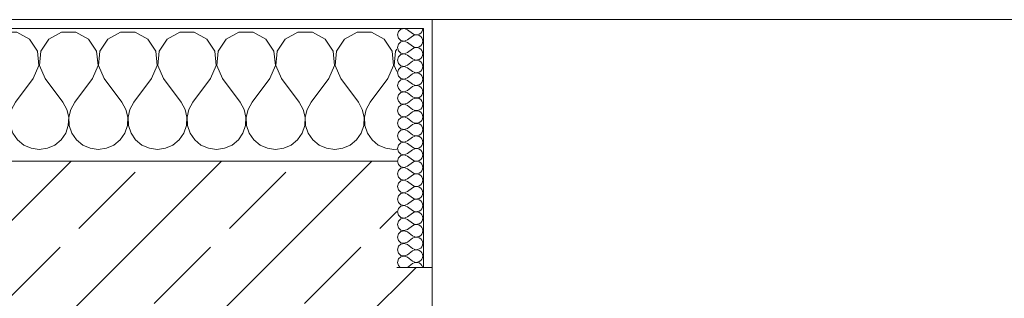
# Model space of a CAD drawing. Header units: metres. Extents: x -3.6 to 84.5, y -11 to 16.8.
# Tile 169 of 225: x 43.845 to 44.955, y 13.54 to 13.855. Entities that reach past the tile are written whole.
import ezdxf

# ---------------------------------------------------------------- set-up
doc = ezdxf.new("R2010")
doc.units = ezdxf.units.M
doc.header["$MEASUREMENT"] = 0
doc.layers.add('604 - Struktur.Wand Aussen', color=7, linetype='Continuous')
pattern_1 = [(0, (0, 0), (0, 0.08660254), [0, -0.05]), (0, (0.025, 0.0433), (0, 0.08660254), [0, -0.05])]

# ---------------------------------------------------------------- blocks, each defined once
blk = doc.blocks.new('*X26')
at = {"layer": '604 - Struktur.Wand Aussen', "color": 7, "linetype": 'Continuous', "lineweight": 5}
for p, q in [((43.1748, 13.8407), (43.16, 13.8407)), ((43.1891, 13.833), (43.1748, 13.8407)), ((43.2252, 13.8407), (43.2109, 13.833)), ((43.2415, 13.8407), (43.2252, 13.8407)), ((43.2558, 13.833), (43.2415, 13.8407)), ((43.2919, 13.8407), (43.2776, 13.833)), ((43.3081, 13.8407), (43.2919, 13.8407)), ((43.3224, 13.833), (43.3081, 13.8407)), ((43.3585, 13.8407), (43.3442, 13.833)), ((43.3748, 13.8407), (43.3585, 13.8407)), ((43.3891, 13.833), (43.3748, 13.8407)), ((43.4252, 13.8407), (43.4109, 13.833)), ((43.4415, 13.8407), (43.4252, 13.8407)), ((43.4558, 13.833), (43.4415, 13.8407)), ((43.4919, 13.8407), (43.4776, 13.833)), ((43.5081, 13.8407), (43.4919, 13.8407)), ((43.5224, 13.833), (43.5081, 13.8407)), ((43.5585, 13.8407), (43.5442, 13.833)), ((43.5748, 13.8407), (43.5585, 13.8407)), ((43.5891, 13.833), (43.5748, 13.8407)), ((43.6252, 13.8407), (43.6109, 13.833)), ((43.6415, 13.8407), (43.6252, 13.8407)), ((43.6558, 13.833), (43.6415, 13.8407)), ((43.6919, 13.8407), (43.6776, 13.833)), ((43.7081, 13.8407), (43.6919, 13.8407)), ((43.7224, 13.833), (43.7081, 13.8407)), ((43.7585, 13.8407), (43.7442, 13.833)), ((43.7748, 13.8407), (43.7585, 13.8407)), ((43.7891, 13.833), (43.7748, 13.8407)), ((43.8252, 13.8407), (43.8109, 13.833)), ((43.8415, 13.8407), (43.8252, 13.8407)), ((43.8558, 13.833), (43.8415, 13.8407)), ((43.8919, 13.8407), (43.8776, 13.833)), ((43.9081, 13.8407), (43.8919, 13.8407)), ((43.9224, 13.833), (43.9081, 13.8407)), ((43.9585, 13.8407), (43.9442, 13.833)), ((43.9748, 13.8407), (43.9585, 13.8407)), ((43.9891, 13.833), (43.9748, 13.8407)), ((44.0252, 13.8407), (44.0109, 13.833)), ((44.0415, 13.8407), (44.0252, 13.8407)), ((44.0558, 13.833), (44.0415, 13.8407)), ((44.0919, 13.8407), (44.0776, 13.833)), ((44.1081, 13.8407), (44.0919, 13.8407)), ((44.1224, 13.833), (44.1081, 13.8407)), ((44.1585, 13.8407), (44.1442, 13.833)), ((44.1748, 13.8407), (44.1585, 13.8407)), ((44.1891, 13.833), (44.1748, 13.8407)), ((44.2252, 13.8407), (44.2109, 13.833)), ((44.2415, 13.8407), (44.2252, 13.8407)), ((44.2558, 13.833), (44.2415, 13.8407)), ((43.1981, 13.8195), (43.1891, 13.833)), ((43.2109, 13.833), (43.2019, 13.8195)), ((43.2648, 13.8195), (43.2558, 13.833)), ((43.2776, 13.833), (43.2686, 13.8195)), ((43.3314, 13.8195), (43.3224, 13.833)), ((43.3442, 13.833), (43.3352, 13.8195)), ((43.3981, 13.8195), (43.3891, 13.833)), ((43.4109, 13.833), (43.4019, 13.8195)), ((43.4648, 13.8195), (43.4558, 13.833)), ((43.4776, 13.833), (43.4686, 13.8195)), ((43.5314, 13.8195), (43.5224, 13.833)), ((43.5442, 13.833), (43.5352, 13.8195)), ((43.5981, 13.8195), (43.5891, 13.833)), ((43.6109, 13.833), (43.6019, 13.8195)), ((43.6648, 13.8195), (43.6558, 13.833)), ((43.6776, 13.833), (43.6686, 13.8195)), ((43.7314, 13.8195), (43.7224, 13.833)), ((43.7442, 13.833), (43.7352, 13.8195)), ((43.7981, 13.8195), (43.7891, 13.833)), ((43.8109, 13.833), (43.8019, 13.8195)), ((43.8648, 13.8195), (43.8558, 13.833)), ((43.8776, 13.833), (43.8686, 13.8195)), ((43.9314, 13.8195), (43.9224, 13.833)), ((43.9442, 13.833), (43.9352, 13.8195)), ((43.9981, 13.8195), (43.9891, 13.833)), ((44.0109, 13.833), (44.0019, 13.8195)), ((44.0648, 13.8195), (44.0558, 13.833)), ((44.0776, 13.833), (44.0686, 13.8195)), ((44.1314, 13.8195), (44.1224, 13.833)), ((44.1442, 13.833), (44.1352, 13.8195)), ((44.1981, 13.8195), (44.1891, 13.833)), ((44.2109, 13.833), (44.2019, 13.8195)), ((44.2648, 13.8195), (44.2558, 13.833)), ((43.1996, 13.8033), (43.1981, 13.8195)), ((43.2019, 13.8195), (43.2004, 13.8033)), ((43.2663, 13.8033), (43.2648, 13.8195)), ((43.2686, 13.8195), (43.267, 13.8033)), ((43.333, 13.8033), (43.3314, 13.8195)), ((43.3352, 13.8195), (43.3337, 13.8033)), ((43.3996, 13.8033), (43.3981, 13.8195)), ((43.4019, 13.8195), (43.4004, 13.8033)), ((43.4663, 13.8033), (43.4648, 13.8195)), ((43.4686, 13.8195), (43.467, 13.8033)), ((43.533, 13.8033), (43.5314, 13.8195)), ((43.5352, 13.8195), (43.5337, 13.8033)), ((43.5996, 13.8033), (43.5981, 13.8195)), ((43.6019, 13.8195), (43.6004, 13.8033)), ((43.6663, 13.8033), (43.6648, 13.8195)), ((43.6686, 13.8195), (43.667, 13.8033)), ((43.733, 13.8033), (43.7314, 13.8195)), ((43.7352, 13.8195), (43.7337, 13.8033)), ((43.7996, 13.8033), (43.7981, 13.8195)), ((43.8019, 13.8195), (43.8004, 13.8033)), ((43.8663, 13.8033), (43.8648, 13.8195)), ((43.8686, 13.8195), (43.867, 13.8033)), ((43.933, 13.8033), (43.9314, 13.8195)), ((43.9352, 13.8195), (43.9337, 13.8033)), ((43.9996, 13.8033), (43.9981, 13.8195)), ((44.0019, 13.8195), (44.0004, 13.8033)), ((44.0663, 13.8033), (44.0648, 13.8195)), ((44.0686, 13.8195), (44.067, 13.8033)), ((44.133, 13.8033), (44.1314, 13.8195)), ((44.1352, 13.8195), (44.1337, 13.8033)), ((44.1996, 13.8033), (44.1981, 13.8195)), ((44.2019, 13.8195), (44.2004, 13.8033)), ((44.2663, 13.8033), (44.2648, 13.8195)), ((44.2686, 13.8195), (44.267, 13.8033)), ((44.27, 13.8216), (44.2686, 13.8195)), ((43.1933, 13.7883), (43.1996, 13.8033)), ((43.2004, 13.8033), (43.2067, 13.7883)), ((43.26, 13.7883), (43.2663, 13.8033)), ((43.267, 13.8033), (43.2733, 13.7883)), ((43.3267, 13.7883), (43.333, 13.8033)), ((43.3337, 13.8033), (43.34, 13.7883)), ((43.3933, 13.7883), (43.3996, 13.8033)), ((43.4004, 13.8033), (43.4067, 13.7883)), ((43.46, 13.7883), (43.4663, 13.8033)), ((43.467, 13.8033), (43.4733, 13.7883)), ((43.5267, 13.7883), (43.533, 13.8033)), ((43.5337, 13.8033), (43.54, 13.7883)), ((43.5933, 13.7883), (43.5996, 13.8033)), ((43.6004, 13.8033), (43.6067, 13.7883)), ((43.66, 13.7883), (43.6663, 13.8033)), ((43.667, 13.8033), (43.6733, 13.7883)), ((43.7267, 13.7883), (43.733, 13.8033)), ((43.7337, 13.8033), (43.74, 13.7883)), ((43.7933, 13.7883), (43.7996, 13.8033)), ((43.8004, 13.8033), (43.8067, 13.7883)), ((43.86, 13.7883), (43.8663, 13.8033)), ((43.867, 13.8033), (43.8733, 13.7883)), ((43.9267, 13.7883), (43.933, 13.8033)), ((43.9337, 13.8033), (43.94, 13.7883)), ((43.9933, 13.7883), (43.9996, 13.8033)), ((44.0004, 13.8033), (44.0067, 13.7883)), ((44.06, 13.7883), (44.0663, 13.8033)), ((44.067, 13.8033), (44.0733, 13.7883)), ((44.1267, 13.7883), (44.133, 13.8033)), ((44.1337, 13.8033), (44.14, 13.7883)), ((44.1933, 13.7883), (44.1996, 13.8033)), ((44.2004, 13.8033), (44.2067, 13.7883)), ((44.26, 13.7883), (44.2663, 13.8033)), ((44.267, 13.8033), (44.27, 13.7963)), ((43.1933, 13.7883), (43.1733, 13.7617)), ((43.2067, 13.7883), (43.2267, 13.7617)), ((43.26, 13.7883), (43.24, 13.7617)), ((43.2733, 13.7883), (43.2933, 13.7617)), ((43.3267, 13.7883), (43.3067, 13.7617)), ((43.34, 13.7883), (43.36, 13.7617)), ((43.3933, 13.7883), (43.3733, 13.7617)), ((43.4067, 13.7883), (43.4267, 13.7617)), ((43.46, 13.7883), (43.44, 13.7617)), ((43.4733, 13.7883), (43.4933, 13.7617)), ((43.5267, 13.7883), (43.5067, 13.7617)), ((43.54, 13.7883), (43.56, 13.7617)), ((43.5933, 13.7883), (43.5733, 13.7617)), ((43.6067, 13.7883), (43.6267, 13.7617)), ((43.66, 13.7883), (43.64, 13.7617)), ((43.6733, 13.7883), (43.6933, 13.7617)), ((43.7267, 13.7883), (43.7067, 13.7617)), ((43.74, 13.7883), (43.76, 13.7617)), ((43.7933, 13.7883), (43.7733, 13.7617)), ((43.8067, 13.7883), (43.8267, 13.7617)), ((43.86, 13.7883), (43.84, 13.7617)), ((43.8733, 13.7883), (43.8933, 13.7617)), ((43.9267, 13.7883), (43.9067, 13.7617)), ((43.94, 13.7883), (43.96, 13.7617)), ((43.9933, 13.7883), (43.9733, 13.7617)), ((44.0067, 13.7883), (44.0267, 13.7617)), ((44.06, 13.7883), (44.04, 13.7617)), ((44.0733, 13.7883), (44.0933, 13.7617)), ((44.1267, 13.7883), (44.1067, 13.7617)), ((44.14, 13.7883), (44.16, 13.7617)), ((44.1933, 13.7883), (44.1733, 13.7617)), ((44.2067, 13.7883), (44.2267, 13.7617)), ((44.26, 13.7883), (44.24, 13.7617)), ((43.1645, 13.7536), (43.16, 13.7617)), ((43.1665, 13.7447), (43.1645, 13.7536)), ((43.1689, 13.7536), (43.1668, 13.7447)), ((43.1733, 13.7617), (43.1689, 13.7536)), ((43.2311, 13.7536), (43.2267, 13.7617)), ((43.2332, 13.7447), (43.2311, 13.7536)), ((43.2355, 13.7536), (43.2335, 13.7447)), ((43.24, 13.7617), (43.2355, 13.7536)), ((43.2978, 13.7536), (43.2933, 13.7617)), ((43.2999, 13.7447), (43.2978, 13.7536)), ((43.3022, 13.7536), (43.3001, 13.7447)), ((43.3067, 13.7617), (43.3022, 13.7536)), ((43.3645, 13.7536), (43.36, 13.7617)), ((43.3665, 13.7447), (43.3645, 13.7536)), ((43.3689, 13.7536), (43.3668, 13.7447)), ((43.3733, 13.7617), (43.3689, 13.7536)), ((43.4311, 13.7536), (43.4267, 13.7617)), ((43.4332, 13.7447), (43.4311, 13.7536)), ((43.4355, 13.7536), (43.4335, 13.7447)), ((43.44, 13.7617), (43.4355, 13.7536)), ((43.4978, 13.7536), (43.4933, 13.7617)), ((43.4999, 13.7447), (43.4978, 13.7536)), ((43.5022, 13.7536), (43.5001, 13.7447)), ((43.5067, 13.7617), (43.5022, 13.7536)), ((43.5645, 13.7536), (43.56, 13.7617)), ((43.5665, 13.7447), (43.5645, 13.7536)), ((43.5689, 13.7536), (43.5668, 13.7447)), ((43.5733, 13.7617), (43.5689, 13.7536)), ((43.6311, 13.7536), (43.6267, 13.7617)), ((43.6332, 13.7447), (43.6311, 13.7536)), ((43.6355, 13.7536), (43.6335, 13.7447)), ((43.64, 13.7617), (43.6355, 13.7536)), ((43.6978, 13.7536), (43.6933, 13.7617)), ((43.6999, 13.7447), (43.6978, 13.7536)), ((43.7022, 13.7536), (43.7001, 13.7447)), ((43.7067, 13.7617), (43.7022, 13.7536)), ((43.7645, 13.7536), (43.76, 13.7617)), ((43.7665, 13.7447), (43.7645, 13.7536)), ((43.7689, 13.7536), (43.7668, 13.7447)), ((43.7733, 13.7617), (43.7689, 13.7536)), ((43.8311, 13.7536), (43.8267, 13.7617)), ((43.8332, 13.7447), (43.8311, 13.7536)), ((43.8355, 13.7536), (43.8335, 13.7447)), ((43.84, 13.7617), (43.8355, 13.7536)), ((43.8978, 13.7536), (43.8933, 13.7617)), ((43.8999, 13.7447), (43.8978, 13.7536)), ((43.9022, 13.7536), (43.9001, 13.7447)), ((43.9067, 13.7617), (43.9022, 13.7536)), ((43.9645, 13.7536), (43.96, 13.7617)), ((43.9665, 13.7447), (43.9645, 13.7536)), ((43.9689, 13.7536), (43.9668, 13.7447)), ((43.9733, 13.7617), (43.9689, 13.7536)), ((44.0311, 13.7536), (44.0267, 13.7617)), ((44.0332, 13.7447), (44.0311, 13.7536)), ((44.0355, 13.7536), (44.0335, 13.7447)), ((44.04, 13.7617), (44.0355, 13.7536)), ((44.0978, 13.7536), (44.0933, 13.7617)), ((44.0999, 13.7447), (44.0978, 13.7536)), ((44.1022, 13.7536), (44.1001, 13.7447)), ((44.1067, 13.7617), (44.1022, 13.7536)), ((44.1645, 13.7536), (44.16, 13.7617)), ((44.1665, 13.7447), (44.1645, 13.7536)), ((44.1689, 13.7536), (44.1668, 13.7447)), ((44.1733, 13.7617), (44.1689, 13.7536)), ((44.2311, 13.7536), (44.2267, 13.7617)), ((44.2332, 13.7447), (44.2311, 13.7536)), ((44.2355, 13.7536), (44.2335, 13.7447)), ((44.24, 13.7617), (44.2355, 13.7536)), ((43.1661, 13.7355), (43.1665, 13.7447)), ((43.1668, 13.7447), (43.1672, 13.7355)), ((43.2328, 13.7355), (43.2332, 13.7447)), ((43.2335, 13.7447), (43.2339, 13.7355)), ((43.2994, 13.7355), (43.2999, 13.7447)), ((43.3001, 13.7447), (43.3006, 13.7355)), ((43.3661, 13.7355), (43.3665, 13.7447)), ((43.3668, 13.7447), (43.3672, 13.7355)), ((43.4328, 13.7355), (43.4332, 13.7447)), ((43.4335, 13.7447), (43.4339, 13.7355)), ((43.4994, 13.7355), (43.4999, 13.7447)), ((43.5001, 13.7447), (43.5006, 13.7355)), ((43.5661, 13.7355), (43.5665, 13.7447)), ((43.5668, 13.7447), (43.5672, 13.7355)), ((43.6328, 13.7355), (43.6332, 13.7447)), ((43.6335, 13.7447), (43.6339, 13.7355)), ((43.6994, 13.7355), (43.6999, 13.7447)), ((43.7001, 13.7447), (43.7006, 13.7355)), ((43.7661, 13.7355), (43.7665, 13.7447)), ((43.7668, 13.7447), (43.7672, 13.7355)), ((43.8328, 13.7355), (43.8332, 13.7447)), ((43.8335, 13.7447), (43.8339, 13.7355)), ((43.8994, 13.7355), (43.8999, 13.7447)), ((43.9001, 13.7447), (43.9006, 13.7355)), ((43.9661, 13.7355), (43.9665, 13.7447)), ((43.9668, 13.7447), (43.9672, 13.7355)), ((44.0328, 13.7355), (44.0332, 13.7447)), ((44.0335, 13.7447), (44.0339, 13.7355)), ((44.0994, 13.7355), (44.0999, 13.7447)), ((44.1001, 13.7447), (44.1006, 13.7355)), ((44.1661, 13.7355), (44.1665, 13.7447)), ((44.1668, 13.7447), (44.1672, 13.7355)), ((44.2328, 13.7355), (44.2332, 13.7447)), ((44.2335, 13.7447), (44.2339, 13.7355)), ((43.1631, 13.7268), (43.1661, 13.7355)), ((43.1672, 13.7355), (43.1702, 13.7268)), ((43.2298, 13.7268), (43.2328, 13.7355)), ((43.2339, 13.7355), (43.2369, 13.7268)), ((43.2965, 13.7268), (43.2994, 13.7355)), ((43.3006, 13.7355), (43.3035, 13.7268)), ((43.3631, 13.7268), (43.3661, 13.7355)), ((43.3672, 13.7355), (43.3702, 13.7268)), ((43.4298, 13.7268), (43.4328, 13.7355)), ((43.4339, 13.7355), (43.4369, 13.7268)), ((43.4965, 13.7268), (43.4994, 13.7355)), ((43.5006, 13.7355), (43.5035, 13.7268)), ((43.5631, 13.7268), (43.5661, 13.7355)), ((43.5672, 13.7355), (43.5702, 13.7268)), ((43.6298, 13.7268), (43.6328, 13.7355)), ((43.6339, 13.7355), (43.6369, 13.7268)), ((43.6965, 13.7268), (43.6994, 13.7355)), ((43.7006, 13.7355), (43.7035, 13.7268)), ((43.7631, 13.7268), (43.7661, 13.7355)), ((43.7672, 13.7355), (43.7702, 13.7268)), ((43.8298, 13.7268), (43.8328, 13.7355)), ((43.8339, 13.7355), (43.8369, 13.7268)), ((43.8965, 13.7268), (43.8994, 13.7355)), ((43.9006, 13.7355), (43.9035, 13.7268)), ((43.9631, 13.7268), (43.9661, 13.7355)), ((43.9672, 13.7355), (43.9702, 13.7268)), ((44.0298, 13.7268), (44.0328, 13.7355)), ((44.0339, 13.7355), (44.0369, 13.7268)), ((44.0965, 13.7268), (44.0994, 13.7355)), ((44.1006, 13.7355), (44.1035, 13.7268)), ((44.1631, 13.7268), (44.1661, 13.7355)), ((44.1672, 13.7355), (44.1702, 13.7268)), ((44.2298, 13.7268), (44.2328, 13.7355)), ((44.2339, 13.7355), (44.2369, 13.7268)), ((43.16, 13.7222), (43.1631, 13.7268)), ((43.1702, 13.7268), (43.1754, 13.7192)), ((43.1754, 13.7192), (43.1825, 13.7133)), ((43.2175, 13.7133), (43.2246, 13.7192)), ((43.2246, 13.7192), (43.2298, 13.7268)), ((43.2369, 13.7268), (43.2421, 13.7192)), ((43.2421, 13.7192), (43.2491, 13.7133)), ((43.2842, 13.7133), (43.2913, 13.7192)), ((43.2913, 13.7192), (43.2965, 13.7268)), ((43.3035, 13.7268), (43.3087, 13.7192)), ((43.3087, 13.7192), (43.3158, 13.7133)), ((43.3509, 13.7133), (43.3579, 13.7192)), ((43.3579, 13.7192), (43.3631, 13.7268)), ((43.3702, 13.7268), (43.3754, 13.7192)), ((43.3754, 13.7192), (43.3825, 13.7133)), ((43.4175, 13.7133), (43.4246, 13.7192)), ((43.4246, 13.7192), (43.4298, 13.7268)), ((43.4369, 13.7268), (43.4421, 13.7192)), ((43.4421, 13.7192), (43.4491, 13.7133)), ((43.4842, 13.7133), (43.4913, 13.7192)), ((43.4913, 13.7192), (43.4965, 13.7268)), ((43.5035, 13.7268), (43.5087, 13.7192)), ((43.5087, 13.7192), (43.5158, 13.7133)), ((43.5509, 13.7133), (43.5579, 13.7192)), ((43.5579, 13.7192), (43.5631, 13.7268)), ((43.5702, 13.7268), (43.5754, 13.7192)), ((43.5754, 13.7192), (43.5825, 13.7133)), ((43.6175, 13.7133), (43.6246, 13.7192)), ((43.6246, 13.7192), (43.6298, 13.7268)), ((43.6369, 13.7268), (43.6421, 13.7192)), ((43.6421, 13.7192), (43.6491, 13.7133)), ((43.6842, 13.7133), (43.6913, 13.7192)), ((43.6913, 13.7192), (43.6965, 13.7268)), ((43.7035, 13.7268), (43.7087, 13.7192)), ((43.7087, 13.7192), (43.7158, 13.7133)), ((43.7509, 13.7133), (43.7579, 13.7192)), ((43.7579, 13.7192), (43.7631, 13.7268)), ((43.7702, 13.7268), (43.7754, 13.7192)), ((43.7754, 13.7192), (43.7825, 13.7133)), ((43.8175, 13.7133), (43.8246, 13.7192)), ((43.8246, 13.7192), (43.8298, 13.7268)), ((43.8369, 13.7268), (43.8421, 13.7192)), ((43.8421, 13.7192), (43.8491, 13.7133)), ((43.8842, 13.7133), (43.8913, 13.7192)), ((43.8913, 13.7192), (43.8965, 13.7268)), ((43.9035, 13.7268), (43.9087, 13.7192)), ((43.9087, 13.7192), (43.9158, 13.7133)), ((43.9509, 13.7133), (43.9579, 13.7192)), ((43.9579, 13.7192), (43.9631, 13.7268)), ((43.9702, 13.7268), (43.9754, 13.7192)), ((43.9754, 13.7192), (43.9825, 13.7133)), ((44.0175, 13.7133), (44.0246, 13.7192)), ((44.0246, 13.7192), (44.0298, 13.7268)), ((44.0369, 13.7268), (44.0421, 13.7192)), ((44.0421, 13.7192), (44.0491, 13.7133)), ((44.0842, 13.7133), (44.0913, 13.7192)), ((44.0913, 13.7192), (44.0965, 13.7268)), ((44.1035, 13.7268), (44.1087, 13.7192)), ((44.1087, 13.7192), (44.1158, 13.7133)), ((44.1509, 13.7133), (44.1579, 13.7192)), ((44.1579, 13.7192), (44.1631, 13.7268)), ((44.1702, 13.7268), (44.1754, 13.7192)), ((44.1754, 13.7192), (44.1825, 13.7133)), ((44.2175, 13.7133), (44.2246, 13.7192)), ((44.2246, 13.7192), (44.2298, 13.7268)), ((44.2369, 13.7268), (44.2421, 13.7192)), ((44.2421, 13.7192), (44.2491, 13.7133)), ((43.1825, 13.7133), (43.1909, 13.7096)), ((43.1909, 13.7096), (43.2, 13.7083)), ((43.2, 13.7083), (43.2091, 13.7096)), ((43.2091, 13.7096), (43.2175, 13.7133)), ((43.2491, 13.7133), (43.2576, 13.7096)), ((43.2576, 13.7096), (43.2667, 13.7083)), ((43.2667, 13.7083), (43.2758, 13.7096)), ((43.2758, 13.7096), (43.2842, 13.7133)), ((43.3158, 13.7133), (43.3242, 13.7096)), ((43.3242, 13.7096), (43.3333, 13.7083)), ((43.3333, 13.7083), (43.3424, 13.7096)), ((43.3424, 13.7096), (43.3509, 13.7133)), ((43.3825, 13.7133), (43.3909, 13.7096)), ((43.3909, 13.7096), (43.4, 13.7083)), ((43.4, 13.7083), (43.4091, 13.7096)), ((43.4091, 13.7096), (43.4175, 13.7133)), ((43.4491, 13.7133), (43.4576, 13.7096)), ((43.4576, 13.7096), (43.4667, 13.7083)), ((43.4667, 13.7083), (43.4758, 13.7096)), ((43.4758, 13.7096), (43.4842, 13.7133)), ((43.5158, 13.7133), (43.5242, 13.7096)), ((43.5242, 13.7096), (43.5333, 13.7083)), ((43.5333, 13.7083), (43.5424, 13.7096)), ((43.5424, 13.7096), (43.5509, 13.7133)), ((43.5825, 13.7133), (43.5909, 13.7096)), ((43.5909, 13.7096), (43.6, 13.7083)), ((43.6, 13.7083), (43.6091, 13.7096)), ((43.6091, 13.7096), (43.6175, 13.7133)), ((43.6491, 13.7133), (43.6576, 13.7096)), ((43.6576, 13.7096), (43.6667, 13.7083)), ((43.6667, 13.7083), (43.6758, 13.7096)), ((43.6758, 13.7096), (43.6842, 13.7133)), ((43.7158, 13.7133), (43.7242, 13.7096)), ((43.7242, 13.7096), (43.7333, 13.7083)), ((43.7333, 13.7083), (43.7424, 13.7096)), ((43.7424, 13.7096), (43.7509, 13.7133)), ((43.7825, 13.7133), (43.7909, 13.7096)), ((43.7909, 13.7096), (43.8, 13.7083)), ((43.8, 13.7083), (43.8091, 13.7096)), ((43.8091, 13.7096), (43.8175, 13.7133)), ((43.8491, 13.7133), (43.8576, 13.7096)), ((43.8576, 13.7096), (43.8667, 13.7083)), ((43.8667, 13.7083), (43.8758, 13.7096)), ((43.8758, 13.7096), (43.8842, 13.7133)), ((43.9158, 13.7133), (43.9242, 13.7096)), ((43.9242, 13.7096), (43.9333, 13.7083)), ((43.9333, 13.7083), (43.9424, 13.7096)), ((43.9424, 13.7096), (43.9509, 13.7133)), ((43.9825, 13.7133), (43.9909, 13.7096)), ((43.9909, 13.7096), (44, 13.7083)), ((44, 13.7083), (44.0091, 13.7096)), ((44.0091, 13.7096), (44.0175, 13.7133)), ((44.0491, 13.7133), (44.0576, 13.7096)), ((44.0576, 13.7096), (44.0667, 13.7083)), ((44.0667, 13.7083), (44.0758, 13.7096)), ((44.0758, 13.7096), (44.0842, 13.7133)), ((44.1158, 13.7133), (44.1242, 13.7096)), ((44.1242, 13.7096), (44.1333, 13.7083)), ((44.1333, 13.7083), (44.1424, 13.7096)), ((44.1424, 13.7096), (44.1509, 13.7133)), ((44.1825, 13.7133), (44.1909, 13.7096)), ((44.1909, 13.7096), (44.2, 13.7083)), ((44.2, 13.7083), (44.2091, 13.7096)), ((44.2091, 13.7096), (44.2175, 13.7133)), ((44.2491, 13.7133), (44.2576, 13.7096)), ((44.2576, 13.7096), (44.2667, 13.7083)), ((44.2667, 13.7083), (44.27, 13.7088))]:
    blk.add_line(p, q, dxfattribs=at)
blk = doc.blocks.new('*X55')
at = {"layer": '604 - Struktur.Wand Aussen', "color": 7, "linetype": 'Continuous', "lineweight": 5}
for p, q in [((44.2718, 13.8416), (44.2707, 13.8379)), ((44.2747, 13.8442), (44.2718, 13.8416)), ((44.2785, 13.845), (44.2747, 13.8442)), ((44.2821, 13.8436), (44.2785, 13.845)), ((44.2821, 13.8436), (44.2879, 13.8393)), ((44.2953, 13.8386), (44.297, 13.8397)), ((44.297, 13.8397), (44.2982, 13.8412)), ((44.2982, 13.8412), (44.299, 13.843)), ((44.299, 13.843), (44.2993, 13.845)), ((44.2707, 13.8379), (44.2718, 13.8341)), ((44.2718, 13.8341), (44.2747, 13.8315)), ((44.2747, 13.83), (44.2718, 13.8273)), ((44.2747, 13.8315), (44.2785, 13.8307)), ((44.2785, 13.8307), (44.2747, 13.83)), ((44.2785, 13.8307), (44.2821, 13.8321)), ((44.2821, 13.8293), (44.2785, 13.8307)), ((44.2821, 13.8321), (44.2879, 13.8364)), ((44.2821, 13.8293), (44.2879, 13.825)), ((44.2879, 13.8393), (44.2896, 13.8383)), ((44.2896, 13.8374), (44.2879, 13.8364)), ((44.2896, 13.8383), (44.2915, 13.8379)), ((44.2915, 13.8378), (44.2896, 13.8374)), ((44.2915, 13.8379), (44.2935, 13.838)), ((44.2935, 13.8377), (44.2915, 13.8378)), ((44.2935, 13.838), (44.2953, 13.8386)), ((44.2953, 13.8371), (44.2935, 13.8377)), ((44.297, 13.836), (44.2953, 13.8371)), ((44.2982, 13.8345), (44.297, 13.836)), ((44.299, 13.8327), (44.2982, 13.8345)), ((44.2982, 13.827), (44.299, 13.8288)), ((44.2993, 13.8307), (44.299, 13.8327)), ((44.299, 13.8288), (44.2993, 13.8307)), ((44.2718, 13.8273), (44.2707, 13.8236)), ((44.2707, 13.8236), (44.2718, 13.8198)), ((44.2718, 13.8198), (44.2747, 13.8172)), ((44.2785, 13.8165), (44.2821, 13.8179)), ((44.2821, 13.8179), (44.2879, 13.8221)), ((44.2879, 13.825), (44.2896, 13.824)), ((44.2896, 13.8231), (44.2879, 13.8221)), ((44.2896, 13.824), (44.2915, 13.8236)), ((44.2915, 13.8235), (44.2896, 13.8231)), ((44.2915, 13.8236), (44.2935, 13.8237)), ((44.2935, 13.8234), (44.2915, 13.8235)), ((44.2935, 13.8237), (44.2953, 13.8243)), ((44.2953, 13.8228), (44.2935, 13.8234)), ((44.2953, 13.8243), (44.297, 13.8254)), ((44.297, 13.8217), (44.2953, 13.8228)), ((44.297, 13.8254), (44.2982, 13.827)), ((44.2982, 13.8202), (44.297, 13.8217)), ((44.299, 13.8184), (44.2982, 13.8202)), ((44.2993, 13.8164), (44.299, 13.8184)), ((44.2718, 13.813), (44.2707, 13.8093)), ((44.2707, 13.8093), (44.2718, 13.8055)), ((44.2747, 13.8157), (44.2718, 13.813)), ((44.2747, 13.8172), (44.2785, 13.8165)), ((44.2785, 13.8164), (44.2747, 13.8157)), ((44.2821, 13.815), (44.2785, 13.8164)), ((44.2821, 13.815), (44.2879, 13.8107)), ((44.2821, 13.8036), (44.2879, 13.8079)), ((44.2879, 13.8107), (44.2896, 13.8098)), ((44.2896, 13.8088), (44.2879, 13.8079)), ((44.2896, 13.8098), (44.2915, 13.8093)), ((44.2915, 13.8093), (44.2896, 13.8088)), ((44.2915, 13.8093), (44.2935, 13.8094)), ((44.2935, 13.8092), (44.2915, 13.8093)), ((44.2935, 13.8094), (44.2953, 13.81)), ((44.2953, 13.8085), (44.2935, 13.8092)), ((44.2953, 13.81), (44.297, 13.8112)), ((44.297, 13.8074), (44.2953, 13.8085)), ((44.297, 13.8112), (44.2982, 13.8127)), ((44.2982, 13.8059), (44.297, 13.8074)), ((44.2982, 13.8127), (44.299, 13.8145)), ((44.299, 13.8145), (44.2993, 13.8164)), ((44.2718, 13.7988), (44.2707, 13.795)), ((44.2718, 13.8055), (44.2747, 13.8029)), ((44.2747, 13.8014), (44.2718, 13.7988)), ((44.2747, 13.8029), (44.2785, 13.8022)), ((44.2785, 13.8021), (44.2747, 13.8014)), ((44.2785, 13.8022), (44.2821, 13.8036)), ((44.2821, 13.8007), (44.2785, 13.8021)), ((44.2821, 13.8007), (44.2879, 13.7964)), ((44.2879, 13.7964), (44.2896, 13.7955)), ((44.2896, 13.7955), (44.2915, 13.795)), ((44.2915, 13.795), (44.2935, 13.7951)), ((44.2935, 13.7951), (44.2953, 13.7958)), ((44.2953, 13.7958), (44.297, 13.7969)), ((44.297, 13.7969), (44.2982, 13.7984)), ((44.299, 13.8041), (44.2982, 13.8059)), ((44.2982, 13.7984), (44.299, 13.8002)), ((44.2993, 13.8021), (44.299, 13.8041)), ((44.299, 13.8002), (44.2993, 13.8021)), ((44.2707, 13.795), (44.2718, 13.7912)), ((44.2718, 13.7845), (44.2707, 13.7807)), ((44.2718, 13.7912), (44.2747, 13.7886)), ((44.2747, 13.7871), (44.2718, 13.7845)), ((44.2747, 13.7886), (44.2785, 13.7879)), ((44.2785, 13.7878), (44.2747, 13.7871)), ((44.2785, 13.7879), (44.2821, 13.7893)), ((44.2821, 13.7864), (44.2785, 13.7878)), ((44.2821, 13.7893), (44.2879, 13.7936)), ((44.2821, 13.7864), (44.2879, 13.7821)), ((44.2896, 13.7945), (44.2879, 13.7936)), ((44.2915, 13.795), (44.2896, 13.7945)), ((44.2935, 13.7949), (44.2915, 13.795)), ((44.2953, 13.7942), (44.2935, 13.7949)), ((44.297, 13.7931), (44.2953, 13.7942)), ((44.2982, 13.7916), (44.297, 13.7931)), ((44.297, 13.7826), (44.2982, 13.7841)), ((44.299, 13.7898), (44.2982, 13.7916)), ((44.2982, 13.7841), (44.299, 13.7859)), ((44.2993, 13.7879), (44.299, 13.7898)), ((44.299, 13.7859), (44.2993, 13.7879)), ((44.2707, 13.7807), (44.2718, 13.777)), ((44.2718, 13.777), (44.2747, 13.7743)), ((44.2747, 13.7743), (44.2785, 13.7736)), ((44.2785, 13.7735), (44.2747, 13.7728)), ((44.2785, 13.7736), (44.2821, 13.775)), ((44.2821, 13.7721), (44.2785, 13.7735)), ((44.2821, 13.775), (44.2879, 13.7793)), ((44.2879, 13.7821), (44.2896, 13.7812)), ((44.2896, 13.7802), (44.2879, 13.7793)), ((44.2896, 13.7812), (44.2915, 13.7807)), ((44.2915, 13.7807), (44.2896, 13.7802)), ((44.2915, 13.7807), (44.2935, 13.7808)), ((44.2935, 13.7806), (44.2915, 13.7807)), ((44.2935, 13.7808), (44.2953, 13.7815)), ((44.2953, 13.78), (44.2935, 13.7806)), ((44.2953, 13.7815), (44.297, 13.7826)), ((44.297, 13.7788), (44.2953, 13.78)), ((44.2982, 13.7773), (44.297, 13.7788)), ((44.299, 13.7755), (44.2982, 13.7773)), ((44.2993, 13.7736), (44.299, 13.7755)), ((44.299, 13.7716), (44.2993, 13.7736)), ((44.2718, 13.7702), (44.2707, 13.7664)), ((44.2707, 13.7664), (44.2718, 13.7627)), ((44.2747, 13.7728), (44.2718, 13.7702)), ((44.2718, 13.7627), (44.2747, 13.76)), ((44.2821, 13.7721), (44.2879, 13.7679)), ((44.2821, 13.7607), (44.2879, 13.765)), ((44.2879, 13.7679), (44.2896, 13.7669)), ((44.2896, 13.766), (44.2879, 13.765)), ((44.2896, 13.7669), (44.2915, 13.7665)), ((44.2915, 13.7664), (44.2896, 13.766)), ((44.2915, 13.7665), (44.2935, 13.7666)), ((44.2935, 13.7663), (44.2915, 13.7664)), ((44.2935, 13.7666), (44.2953, 13.7672)), ((44.2953, 13.7657), (44.2935, 13.7663)), ((44.2953, 13.7672), (44.297, 13.7683)), ((44.297, 13.7646), (44.2953, 13.7657)), ((44.297, 13.7683), (44.2982, 13.7698)), ((44.2982, 13.763), (44.297, 13.7646)), ((44.2982, 13.7698), (44.299, 13.7716)), ((44.299, 13.7612), (44.2982, 13.763)), ((44.2718, 13.7559), (44.2707, 13.7521)), ((44.2707, 13.7521), (44.2718, 13.7484)), ((44.2747, 13.7585), (44.2718, 13.7559)), ((44.2747, 13.76), (44.2785, 13.7593)), ((44.2785, 13.7593), (44.2747, 13.7585)), ((44.2785, 13.7593), (44.2821, 13.7607)), ((44.2821, 13.7579), (44.2785, 13.7593)), ((44.2821, 13.7579), (44.2879, 13.7536)), ((44.2821, 13.7464), (44.2879, 13.7507)), ((44.2879, 13.7536), (44.2896, 13.7526)), ((44.2896, 13.7517), (44.2879, 13.7507)), ((44.2896, 13.7526), (44.2915, 13.7522)), ((44.2915, 13.7521), (44.2896, 13.7517)), ((44.2915, 13.7522), (44.2935, 13.7523)), ((44.2935, 13.752), (44.2915, 13.7521)), ((44.2935, 13.7523), (44.2953, 13.7529)), ((44.2953, 13.7514), (44.2935, 13.752)), ((44.2953, 13.7529), (44.297, 13.754)), ((44.297, 13.7503), (44.2953, 13.7514)), ((44.297, 13.754), (44.2982, 13.7555)), ((44.2982, 13.7555), (44.299, 13.7573)), ((44.2993, 13.7593), (44.299, 13.7612)), ((44.299, 13.7573), (44.2993, 13.7593)), ((44.2718, 13.7416), (44.2707, 13.7379)), ((44.2718, 13.7484), (44.2747, 13.7458)), ((44.2747, 13.7442), (44.2718, 13.7416)), ((44.2747, 13.7458), (44.2785, 13.745)), ((44.2785, 13.745), (44.2747, 13.7442)), ((44.2785, 13.745), (44.2821, 13.7464)), ((44.2821, 13.7436), (44.2785, 13.745)), ((44.2821, 13.7436), (44.2879, 13.7393)), ((44.2953, 13.7386), (44.297, 13.7397)), ((44.2982, 13.7488), (44.297, 13.7503)), ((44.297, 13.7397), (44.2982, 13.7412)), ((44.299, 13.747), (44.2982, 13.7488)), ((44.2982, 13.7412), (44.299, 13.743)), ((44.2993, 13.745), (44.299, 13.747)), ((44.299, 13.743), (44.2993, 13.745)), ((44.2707, 13.7379), (44.2718, 13.7341)), ((44.2718, 13.7341), (44.2747, 13.7315)), ((44.2747, 13.73), (44.2718, 13.7273)), ((44.2747, 13.7315), (44.2785, 13.7307)), ((44.2785, 13.7307), (44.2747, 13.73)), ((44.2785, 13.7307), (44.2821, 13.7321)), ((44.2821, 13.7293), (44.2785, 13.7307)), ((44.2821, 13.7321), (44.2879, 13.7364)), ((44.2821, 13.7293), (44.2879, 13.725)), ((44.2879, 13.7393), (44.2896, 13.7383)), ((44.2896, 13.7374), (44.2879, 13.7364)), ((44.2896, 13.7383), (44.2915, 13.7379)), ((44.2915, 13.7378), (44.2896, 13.7374)), ((44.2915, 13.7379), (44.2935, 13.738)), ((44.2935, 13.7377), (44.2915, 13.7378)), ((44.2935, 13.738), (44.2953, 13.7386)), ((44.2953, 13.7371), (44.2935, 13.7377)), ((44.297, 13.736), (44.2953, 13.7371)), ((44.2982, 13.7345), (44.297, 13.736)), ((44.299, 13.7327), (44.2982, 13.7345)), ((44.2982, 13.727), (44.299, 13.7288)), ((44.2993, 13.7307), (44.299, 13.7327)), ((44.299, 13.7288), (44.2993, 13.7307)), ((44.2718, 13.7273), (44.2707, 13.7236)), ((44.2707, 13.7236), (44.2718, 13.7198)), ((44.2718, 13.7198), (44.2747, 13.7172)), ((44.2785, 13.7165), (44.2821, 13.7179)), ((44.2821, 13.7179), (44.2879, 13.7221)), ((44.2879, 13.725), (44.2896, 13.724)), ((44.2896, 13.7231), (44.2879, 13.7221)), ((44.2896, 13.724), (44.2915, 13.7236)), ((44.2915, 13.7235), (44.2896, 13.7231)), ((44.2915, 13.7236), (44.2935, 13.7237)), ((44.2935, 13.7234), (44.2915, 13.7235)), ((44.2935, 13.7237), (44.2953, 13.7243)), ((44.2953, 13.7228), (44.2935, 13.7234)), ((44.2953, 13.7243), (44.297, 13.7254)), ((44.297, 13.7217), (44.2953, 13.7228)), ((44.297, 13.7254), (44.2982, 13.727)), ((44.2982, 13.7202), (44.297, 13.7217)), ((44.299, 13.7184), (44.2982, 13.7202)), ((44.2993, 13.7164), (44.299, 13.7184)), ((44.2718, 13.713), (44.2707, 13.7093)), ((44.2707, 13.7093), (44.2718, 13.7055)), ((44.2747, 13.7157), (44.2718, 13.713)), ((44.2747, 13.7172), (44.2785, 13.7165)), ((44.2785, 13.7164), (44.2747, 13.7157)), ((44.2821, 13.715), (44.2785, 13.7164)), ((44.2821, 13.715), (44.2879, 13.7107)), ((44.2821, 13.7036), (44.2879, 13.7079)), ((44.2879, 13.7107), (44.2896, 13.7098)), ((44.2896, 13.7088), (44.2879, 13.7079)), ((44.2896, 13.7098), (44.2915, 13.7093)), ((44.2915, 13.7093), (44.2896, 13.7088)), ((44.2915, 13.7093), (44.2935, 13.7094)), ((44.2935, 13.7092), (44.2915, 13.7093)), ((44.2935, 13.7094), (44.2953, 13.71)), ((44.2953, 13.7085), (44.2935, 13.7092)), ((44.2953, 13.71), (44.297, 13.7112)), ((44.297, 13.7074), (44.2953, 13.7085)), ((44.297, 13.7112), (44.2982, 13.7127)), ((44.2982, 13.7059), (44.297, 13.7074)), ((44.2982, 13.7127), (44.299, 13.7145)), ((44.299, 13.7145), (44.2993, 13.7164)), ((44.2718, 13.6988), (44.2707, 13.695)), ((44.2718, 13.7055), (44.2747, 13.7029)), ((44.2747, 13.7014), (44.2718, 13.6988)), ((44.2747, 13.7029), (44.2785, 13.7022)), ((44.2785, 13.7021), (44.2747, 13.7014)), ((44.2785, 13.7022), (44.2821, 13.7036)), ((44.2821, 13.7007), (44.2785, 13.7021)), ((44.2821, 13.7007), (44.2879, 13.6964)), ((44.2879, 13.6964), (44.2896, 13.6955)), ((44.2896, 13.6955), (44.2915, 13.695)), ((44.2915, 13.695), (44.2935, 13.6951)), ((44.2935, 13.6951), (44.2953, 13.6958)), ((44.2953, 13.6958), (44.297, 13.6969)), ((44.297, 13.6969), (44.2982, 13.6984)), ((44.299, 13.7041), (44.2982, 13.7059)), ((44.2982, 13.6984), (44.299, 13.7002)), ((44.2993, 13.7021), (44.299, 13.7041)), ((44.299, 13.7002), (44.2993, 13.7021)), ((44.2707, 13.695), (44.2718, 13.6912)), ((44.2718, 13.6845), (44.2707, 13.6807)), ((44.2718, 13.6912), (44.2747, 13.6886)), ((44.2747, 13.6871), (44.2718, 13.6845)), ((44.2747, 13.6886), (44.2785, 13.6879)), ((44.2785, 13.6878), (44.2747, 13.6871)), ((44.2785, 13.6879), (44.2821, 13.6893)), ((44.2821, 13.6864), (44.2785, 13.6878)), ((44.2821, 13.6893), (44.2879, 13.6936)), ((44.2821, 13.6864), (44.2879, 13.6821)), ((44.2896, 13.6945), (44.2879, 13.6936)), ((44.2915, 13.695), (44.2896, 13.6945)), ((44.2935, 13.6949), (44.2915, 13.695)), ((44.2953, 13.6942), (44.2935, 13.6949)), ((44.297, 13.6931), (44.2953, 13.6942)), ((44.2982, 13.6916), (44.297, 13.6931)), ((44.297, 13.6826), (44.2982, 13.6841)), ((44.299, 13.6898), (44.2982, 13.6916)), ((44.2982, 13.6841), (44.299, 13.6859)), ((44.2993, 13.6879), (44.299, 13.6898)), ((44.299, 13.6859), (44.2993, 13.6879)), ((44.2707, 13.6807), (44.2718, 13.677)), ((44.2718, 13.677), (44.2747, 13.6743)), ((44.2747, 13.6743), (44.2785, 13.6736)), ((44.2785, 13.6735), (44.2747, 13.6728)), ((44.2785, 13.6736), (44.2821, 13.675)), ((44.2821, 13.6721), (44.2785, 13.6735)), ((44.2821, 13.675), (44.2879, 13.6793)), ((44.2879, 13.6821), (44.2896, 13.6812)), ((44.2896, 13.6802), (44.2879, 13.6793)), ((44.2896, 13.6812), (44.2915, 13.6807)), ((44.2915, 13.6807), (44.2896, 13.6802)), ((44.2915, 13.6807), (44.2935, 13.6808)), ((44.2935, 13.6806), (44.2915, 13.6807)), ((44.2935, 13.6808), (44.2953, 13.6815)), ((44.2953, 13.68), (44.2935, 13.6806)), ((44.2953, 13.6815), (44.297, 13.6826)), ((44.297, 13.6788), (44.2953, 13.68)), ((44.2982, 13.6773), (44.297, 13.6788)), ((44.299, 13.6755), (44.2982, 13.6773)), ((44.2993, 13.6736), (44.299, 13.6755)), ((44.299, 13.6716), (44.2993, 13.6736)), ((44.2718, 13.6702), (44.2707, 13.6664)), ((44.2707, 13.6664), (44.2718, 13.6627)), ((44.2747, 13.6728), (44.2718, 13.6702)), ((44.2718, 13.6627), (44.2747, 13.66)), ((44.2821, 13.6721), (44.2879, 13.6679)), ((44.2821, 13.6607), (44.2879, 13.665)), ((44.2879, 13.6679), (44.2896, 13.6669)), ((44.2896, 13.666), (44.2879, 13.665)), ((44.2896, 13.6669), (44.2915, 13.6665)), ((44.2915, 13.6664), (44.2896, 13.666)), ((44.2915, 13.6665), (44.2935, 13.6666)), ((44.2935, 13.6663), (44.2915, 13.6664)), ((44.2935, 13.6666), (44.2953, 13.6672)), ((44.2953, 13.6657), (44.2935, 13.6663)), ((44.2953, 13.6672), (44.297, 13.6683)), ((44.297, 13.6646), (44.2953, 13.6657)), ((44.297, 13.6683), (44.2982, 13.6698)), ((44.2982, 13.663), (44.297, 13.6646)), ((44.2982, 13.6698), (44.299, 13.6716)), ((44.299, 13.6612), (44.2982, 13.663)), ((44.2718, 13.6559), (44.2707, 13.6521)), ((44.2707, 13.6521), (44.2718, 13.6484)), ((44.2747, 13.6585), (44.2718, 13.6559)), ((44.2747, 13.66), (44.2785, 13.6593)), ((44.2785, 13.6593), (44.2747, 13.6585)), ((44.2785, 13.6593), (44.2821, 13.6607)), ((44.2821, 13.6579), (44.2785, 13.6593)), ((44.2821, 13.6579), (44.2879, 13.6536)), ((44.2821, 13.6464), (44.2879, 13.6507)), ((44.2879, 13.6536), (44.2896, 13.6526)), ((44.2896, 13.6517), (44.2879, 13.6507)), ((44.2896, 13.6526), (44.2915, 13.6522)), ((44.2915, 13.6521), (44.2896, 13.6517)), ((44.2915, 13.6522), (44.2935, 13.6523)), ((44.2935, 13.652), (44.2915, 13.6521)), ((44.2935, 13.6523), (44.2953, 13.6529)), ((44.2953, 13.6514), (44.2935, 13.652)), ((44.2953, 13.6529), (44.297, 13.654)), ((44.297, 13.6503), (44.2953, 13.6514)), ((44.297, 13.654), (44.2982, 13.6555)), ((44.2982, 13.6555), (44.299, 13.6573)), ((44.2993, 13.6593), (44.299, 13.6612)), ((44.299, 13.6573), (44.2993, 13.6593)), ((44.2718, 13.6416), (44.2707, 13.6379)), ((44.2718, 13.6484), (44.2747, 13.6458)), ((44.2747, 13.6442), (44.2718, 13.6416)), ((44.2747, 13.6458), (44.2785, 13.645)), ((44.2785, 13.645), (44.2747, 13.6442)), ((44.2785, 13.645), (44.2821, 13.6464)), ((44.2821, 13.6436), (44.2785, 13.645)), ((44.2821, 13.6436), (44.2879, 13.6393)), ((44.2953, 13.6386), (44.297, 13.6397)), ((44.2982, 13.6488), (44.297, 13.6503)), ((44.297, 13.6397), (44.2982, 13.6412)), ((44.299, 13.647), (44.2982, 13.6488)), ((44.2982, 13.6412), (44.299, 13.643)), ((44.2993, 13.645), (44.299, 13.647)), ((44.299, 13.643), (44.2993, 13.645)), ((44.2707, 13.6379), (44.2718, 13.6341)), ((44.2718, 13.6341), (44.2747, 13.6315)), ((44.2747, 13.63), (44.2718, 13.6273)), ((44.2747, 13.6315), (44.2785, 13.6307)), ((44.2785, 13.6307), (44.2747, 13.63)), ((44.2785, 13.6307), (44.2821, 13.6321)), ((44.2821, 13.6293), (44.2785, 13.6307)), ((44.2821, 13.6321), (44.2879, 13.6364)), ((44.2821, 13.6293), (44.2879, 13.625)), ((44.2879, 13.6393), (44.2896, 13.6383)), ((44.2896, 13.6374), (44.2879, 13.6364)), ((44.2896, 13.6383), (44.2915, 13.6379)), ((44.2915, 13.6378), (44.2896, 13.6374)), ((44.2915, 13.6379), (44.2935, 13.638)), ((44.2935, 13.6377), (44.2915, 13.6378)), ((44.2935, 13.638), (44.2953, 13.6386)), ((44.2953, 13.6371), (44.2935, 13.6377)), ((44.297, 13.636), (44.2953, 13.6371)), ((44.2982, 13.6345), (44.297, 13.636)), ((44.299, 13.6327), (44.2982, 13.6345)), ((44.2982, 13.627), (44.299, 13.6288)), ((44.2993, 13.6307), (44.299, 13.6327)), ((44.299, 13.6288), (44.2993, 13.6307)), ((44.2718, 13.6273), (44.2707, 13.6236)), ((44.2707, 13.6236), (44.2718, 13.6198)), ((44.2718, 13.6198), (44.2747, 13.6172)), ((44.2785, 13.6165), (44.2821, 13.6179)), ((44.2821, 13.6179), (44.2879, 13.6221)), ((44.2879, 13.625), (44.2896, 13.624)), ((44.2896, 13.6231), (44.2879, 13.6221)), ((44.2896, 13.624), (44.2915, 13.6236)), ((44.2915, 13.6235), (44.2896, 13.6231)), ((44.2915, 13.6236), (44.2935, 13.6237)), ((44.2935, 13.6234), (44.2915, 13.6235)), ((44.2935, 13.6237), (44.2953, 13.6243)), ((44.2953, 13.6228), (44.2935, 13.6234)), ((44.2953, 13.6243), (44.297, 13.6254)), ((44.297, 13.6217), (44.2953, 13.6228)), ((44.297, 13.6254), (44.2982, 13.627)), ((44.2982, 13.6202), (44.297, 13.6217)), ((44.299, 13.6184), (44.2982, 13.6202)), ((44.2993, 13.6164), (44.299, 13.6184)), ((44.2718, 13.613), (44.2707, 13.6093)), ((44.2707, 13.6093), (44.2718, 13.6055)), ((44.2747, 13.6157), (44.2718, 13.613)), ((44.2747, 13.6172), (44.2785, 13.6165)), ((44.2785, 13.6164), (44.2747, 13.6157)), ((44.2821, 13.615), (44.2785, 13.6164)), ((44.2821, 13.615), (44.2879, 13.6107)), ((44.2821, 13.6036), (44.2879, 13.6079)), ((44.2879, 13.6107), (44.2896, 13.6098)), ((44.2896, 13.6088), (44.2879, 13.6079)), ((44.2896, 13.6098), (44.2915, 13.6093)), ((44.2915, 13.6093), (44.2896, 13.6088)), ((44.2915, 13.6093), (44.2935, 13.6094)), ((44.2935, 13.6092), (44.2915, 13.6093)), ((44.2935, 13.6094), (44.2953, 13.61)), ((44.2953, 13.6085), (44.2935, 13.6092)), ((44.2953, 13.61), (44.297, 13.6112)), ((44.297, 13.6074), (44.2953, 13.6085)), ((44.297, 13.6112), (44.2982, 13.6127)), ((44.2982, 13.6059), (44.297, 13.6074)), ((44.2982, 13.6127), (44.299, 13.6145)), ((44.299, 13.6145), (44.2993, 13.6164)), ((44.2718, 13.5988), (44.2707, 13.595)), ((44.2718, 13.6055), (44.2747, 13.6029)), ((44.2747, 13.6014), (44.2718, 13.5988)), ((44.2747, 13.6029), (44.2785, 13.6022)), ((44.2785, 13.6021), (44.2747, 13.6014)), ((44.2785, 13.6022), (44.2821, 13.6036)), ((44.2821, 13.6007), (44.2785, 13.6021)), ((44.2821, 13.6007), (44.2879, 13.5964)), ((44.2879, 13.5964), (44.2896, 13.5955)), ((44.2896, 13.5955), (44.2915, 13.595)), ((44.2915, 13.595), (44.2935, 13.5951)), ((44.2935, 13.5951), (44.2953, 13.5958)), ((44.2953, 13.5958), (44.297, 13.5969)), ((44.297, 13.5969), (44.2982, 13.5984)), ((44.299, 13.6041), (44.2982, 13.6059)), ((44.2982, 13.5984), (44.299, 13.6002)), ((44.2993, 13.6021), (44.299, 13.6041)), ((44.299, 13.6002), (44.2993, 13.6021)), ((44.2707, 13.595), (44.2718, 13.5912)), ((44.2718, 13.5845), (44.2707, 13.5807)), ((44.2718, 13.5912), (44.2747, 13.5886)), ((44.2747, 13.5871), (44.2718, 13.5845)), ((44.2747, 13.5886), (44.2785, 13.5879)), ((44.2785, 13.5878), (44.2747, 13.5871)), ((44.2785, 13.5879), (44.2821, 13.5893)), ((44.2821, 13.5864), (44.2785, 13.5878)), ((44.2821, 13.5893), (44.2879, 13.5936)), ((44.2821, 13.5864), (44.2879, 13.5821)), ((44.2896, 13.5945), (44.2879, 13.5936)), ((44.2915, 13.595), (44.2896, 13.5945)), ((44.2935, 13.5949), (44.2915, 13.595)), ((44.2953, 13.5942), (44.2935, 13.5949)), ((44.297, 13.5931), (44.2953, 13.5942)), ((44.2982, 13.5916), (44.297, 13.5931)), ((44.297, 13.5826), (44.2982, 13.5841)), ((44.299, 13.5898), (44.2982, 13.5916)), ((44.2982, 13.5841), (44.299, 13.5859)), ((44.2993, 13.5879), (44.299, 13.5898)), ((44.299, 13.5859), (44.2993, 13.5879)), ((44.2707, 13.5807), (44.2718, 13.577)), ((44.2718, 13.577), (44.2739, 13.575)), ((44.2821, 13.575), (44.2879, 13.5793)), ((44.2879, 13.5821), (44.2896, 13.5812)), ((44.2896, 13.5802), (44.2879, 13.5793)), ((44.2896, 13.5812), (44.2915, 13.5807)), ((44.2915, 13.5807), (44.2896, 13.5802)), ((44.2915, 13.5807), (44.2935, 13.5808)), ((44.2935, 13.5806), (44.2915, 13.5807)), ((44.2935, 13.5808), (44.2953, 13.5815)), ((44.2953, 13.58), (44.2935, 13.5806)), ((44.2953, 13.5815), (44.297, 13.5826)), ((44.297, 13.5788), (44.2953, 13.58)), ((44.2982, 13.5773), (44.297, 13.5788)), ((44.299, 13.5755), (44.2982, 13.5773)), ((44.2991, 13.575), (44.299, 13.5755))]:
    blk.add_line(p, q, dxfattribs=at)

msp = doc.modelspace()

# ---------------------------------------------------------------- hatches: boundary and pattern name
at = {"layer": '604 - Struktur.Wand Aussen', "linetype": 'Continuous', "lineweight": 0, "true_color": 0x000000}
h = msp.add_hatch(dxfattribs=at)
h.set_pattern_fill('Verputz_0001', color=18, style=0, pattern_type=2)
h.set_pattern_definition(pattern_1)
h.paths.add_polyline_path([(43.13, 13.855), (43.13, 13.845), (44.3, 13.845), (44.3, 13.855)])
h = msp.add_hatch(dxfattribs=at)
h.set_pattern_fill('Verputz_0001', color=18, style=0, pattern_type=2)
h.set_pattern_definition(pattern_1)
h.paths.add_polyline_path([(44.3, 13.855), (44.3, 13.575), (44.31, 13.575), (44.31, 13.855)])
h = msp.add_hatch(dxfattribs=at)
h.set_pattern_fill('Beton__Stahlbeton_0001', color=18, style=0, pattern_type=2)
h.set_pattern_definition([(45, (0, 0), (-0.0848528, 0.0848528), []), (45, (-0.04243, 0.04243), (-0.0848528, 0.0848528), [0.09, -0.03])])
h.paths.add_polyline_path([(43.12, 13.505), (43.13, 13.505), (43.13, 13.455), (44.3, 13.455), (44.3, 13.505), (44.31, 13.505), (44.31, 13.575), (44.3, 13.575), (44.27, 13.575), (44.27, 13.695), (43.16, 13.695), (43.16, 13.575), (43.13, 13.575), (43.12, 13.575)])

# ---------------------------------------------------------------- linework, layer by layer
at = {"layer": '604 - Struktur.Wand Aussen', "color": 7, "linetype": 'Continuous', "lineweight": 5}
for p, q in [((44.3, 13.855), (44.31, 13.855)), ((44.31, 13.855), (44.31, 13.845)), ((44.27, 13.845), (43.16, 13.845)), ((44.27, 13.845), (44.3, 13.845)), ((44.3, 13.575), (44.3, 13.845)), ((44.3, 13.845), (44.3, 13.575)), ((44.31, 13.845), (44.31, 13.705)), ((44.31, 13.705), (44.31, 13.695)), ((44.31, 13.695), (44.31, 13.575)), ((44.27, 13.575), (44.3, 13.575)), ((44.3, 13.575), (44.31, 13.575))]:
    msp.add_line(p, q, dxfattribs=at)
at = {"layer": '604 - Struktur.Wand Aussen', "color": 7, "linetype": 'Continuous', "lineweight": 13}
for p, q in [((46.71, 13.855), (44.31, 13.855)), ((44.27, 13.695), (43.16, 13.695)), ((44.31, 13.575), (44.31, 13.505))]:
    msp.add_line(p, q, dxfattribs=at)
at = {"layer": '604 - Struktur.Wand Aussen', "color": 7, "linetype": 'Continuous', "lineweight": 5, "flags": 128}
msp.add_lwpolyline([(44.3, 13.855), (43.13, 13.855)], dxfattribs=at)

# ---------------------------------------------------------------- block references
at = {"layer": '604 - Struktur.Wand Aussen', "color": 7, "lineweight": 18}
for name in ['*X26', '*X55']:
    msp.add_blockref(name, (0, 0), dxfattribs=at)

doc.saveas('drawing.dxf')
